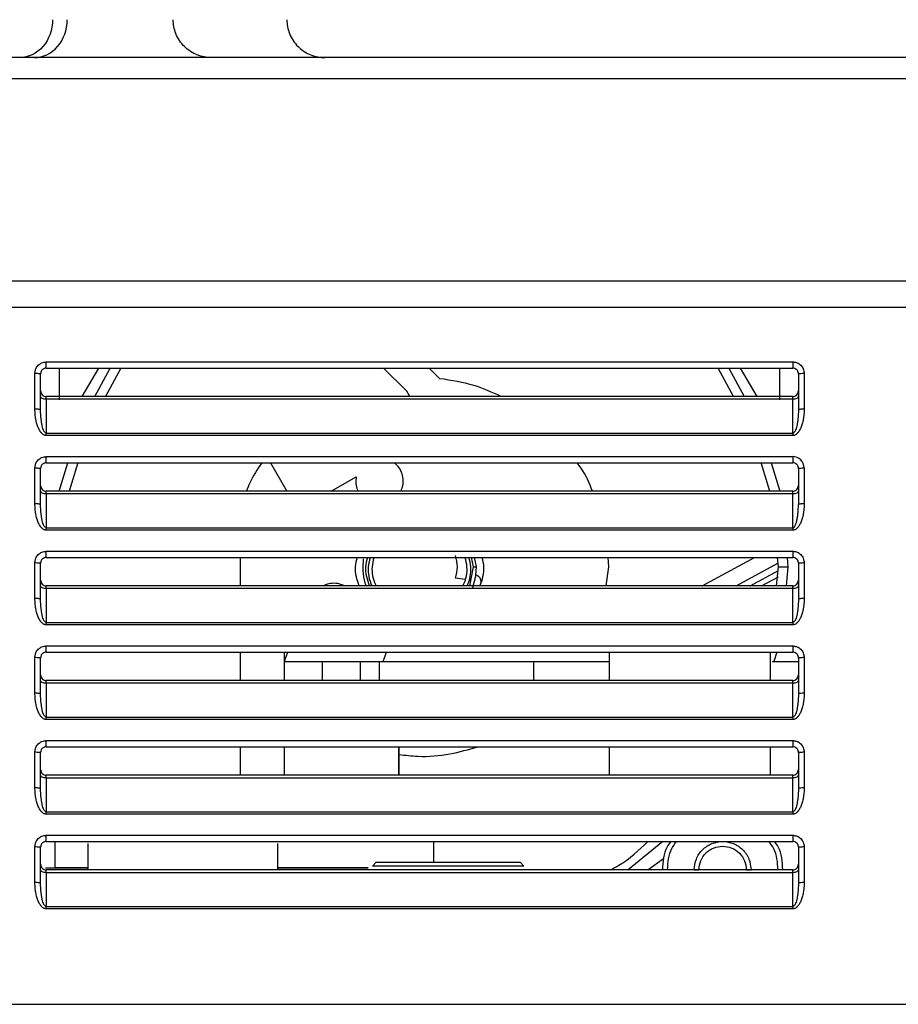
# Model space of a CAD drawing. Header units: millimetres. Extents: x 119 to 1138, y 29 to 774.
# Tile 42 of 53: x 753 to 799, y 321 to 373. Entities that reach past the tile are written whole.
import ezdxf

# ---------------------------------------------------------------- set-up
doc = ezdxf.new("R2010")
doc.units = ezdxf.units.MM
doc.styles.add('SLDTEXTSTYLE0', font='TXT', dxfattribs={"width": 0.7})
doc.dimstyles.new('SLDDIMSTYLE1', dxfattribs={"dimtxt": 9.245947, "dimasz": 3.302, "dimexe": 0, "dimexo": 0.0625, "dimgap": 2.311487, "dimtad": 1, "dimrnd": 1e-09, "dimzin": 12, "dimdsep": 46, "dimtxsty": 'SLDTEXTSTYLE0', "dimsah": 1, "dimcen": 0.09, "dimadec": 0, "dimazin": 3, "dimtfac": 1, "dimtofl": 0, "dimtmove": 0, "dimatfit": 3, "dimfxl": 1, "dimfrac": 2, "dimtolj": 1, "dimtzin": 12, "dimarcsym": 0})

# ---------------------------------------------------------------- blocks, each defined once
blk = doc.blocks.new('_D_2')
at = {"color": 7, "linetype": 'Continuous', "lineweight": 0}
for p, q in [((659.135, 322.402), (659.135, 540.538)), ((845.785, 336.077), (845.785, 540.538)), ((659.135, 539.538), (845.785, 539.538))]:
    blk.add_line(p, q, dxfattribs=at)
at = {"color": 7, "linetype": 'Continuous', "lineweight": 18}
for points in [[(659.135, 539.538), (662.437, 539.03), (662.437, 540.046)], [(845.785, 539.538), (842.483, 540.046), (842.483, 539.03)]]:
    blk.add_solid(points, dxfattribs=at)
at = {"color": 7, "linetype": 'Continuous', "lineweight": 18, "insert": (732.501, 551.816), "char_height": 9.525, "attachment_point": 1, "style": 'SLDTEXTSTYLE0'}
blk.add_mtext('186.65', dxfattribs=at)

msp = doc.modelspace()

# ---------------------------------------------------------------- linework, layer by layer
at = {"color": 7, "linetype": 'Continuous', "lineweight": 25}
for p, q in [((828.135, 371.402), (746.135, 371.402)), ((828.135, 370.281), (746.135, 370.281)), ((746.135, 359.617), (828.135, 359.617)), ((828.135, 358.209), (746.135, 358.209)), ((754.435, 355.328), (793.835, 355.328)), ((753.835, 352.83), (753.835, 354.728)), ((754.135, 353.802), (754.135, 354.714)), ((754.135, 352.803), (754.135, 354.702)), ((754.435, 355.002), (793.835, 355.002)), ((755.135, 353.334), (755.135, 355.002)), ((757.19, 355.002), (756.311, 353.502)), ((756.998, 353.502), (757.8, 355.002)), ((758.364, 355.002), (757.562, 353.502)), ((773.462, 353.786), (772.233, 355.002)), ((774.65, 355.002), (775.214, 354.444)), ((790.709, 353.502), (789.907, 355.002)), ((790.471, 355.002), (791.273, 353.502)), ((791.959, 353.502), (791.081, 355.002)), ((793.135, 355.002), (793.135, 353.334)), ((794.135, 354.714), (794.135, 353.802)), ((794.135, 354.702), (794.135, 352.803)), ((794.435, 354.728), (794.435, 352.83)), ((773.626, 353.502), (773.462, 353.786)), ((793.835, 353.502), (754.435, 353.502)), ((754.435, 353.354), (754.435, 351.568)), ((793.835, 353.354), (754.435, 353.354)), ((793.835, 351.568), (793.835, 353.354)), ((754.435, 351.568), (793.835, 351.568)), ((793.835, 351.442), (754.435, 351.442)), ((754.435, 350.328), (793.835, 350.328)), ((754.435, 350.002), (793.835, 350.002)), ((755.122, 348.502), (755.577, 350.002)), ((756.097, 350.002), (755.641, 348.502)), ((766.271, 350.002), (767.137, 348.502)), ((792.629, 348.502), (792.174, 350.002)), ((792.694, 350.002), (793.149, 348.502)), ((753.835, 347.83), (753.835, 349.728)), ((754.135, 348.802), (754.135, 349.714)), ((754.135, 347.803), (754.135, 349.702)), ((794.135, 349.714), (794.135, 348.802)), ((794.135, 349.702), (794.135, 347.803)), ((794.435, 349.728), (794.435, 347.83)), ((769.468, 348.502), (770.795, 349.268)), ((793.835, 348.502), (754.435, 348.502)), ((754.435, 348.354), (754.435, 346.568)), ((793.835, 348.354), (754.435, 348.354)), ((793.835, 346.568), (793.835, 348.354)), ((754.435, 346.568), (793.835, 346.568)), ((793.835, 346.442), (754.435, 346.442)), ((754.435, 345.328), (793.835, 345.328)), ((754.435, 345.002), (793.835, 345.002)), ((764.67, 345.002), (764.67, 343.502)), ((776.985, 344.502), (776.886, 345.002)), ((777.135, 344.502), (777.036, 345.002)), ((784.135, 344.502), (784.09, 345.002)), ((789.053, 343.502), (791.813, 345.002)), ((793.085, 344.502), (793.036, 345.002)), ((793.536, 345.002), (793.585, 344.502)), ((753.835, 342.83), (753.835, 344.728)), ((754.135, 342.803), (754.135, 344.702)), ((776.786, 343.502), (776.985, 344.502)), ((776.985, 344.502), (777.135, 344.502)), ((777.104, 344.068), (777.135, 344.502)), ((783.985, 343.502), (784.135, 344.502)), ((792.987, 343.502), (793.085, 344.502)), ((793.085, 344.502), (793.585, 344.502)), ((793.585, 344.502), (793.487, 343.502)), ((794.135, 344.702), (794.135, 342.803)), ((794.135, 344.502), (794.135, 343.802)), ((794.435, 344.728), (794.435, 342.83)), ((776.55, 343.835), (776.043, 343.902)), ((777.104, 344.068), (776.923, 343.393)), ((793.835, 343.502), (754.435, 343.502)), ((754.435, 343.354), (754.435, 341.568)), ((793.835, 343.354), (754.435, 343.354)), ((793.835, 341.568), (793.835, 343.354)), ((754.435, 341.568), (793.835, 341.568)), ((793.835, 341.442), (754.435, 341.442)), ((754.435, 340.328), (793.835, 340.328)), ((753.835, 337.83), (753.835, 339.728)), ((754.135, 337.803), (754.135, 339.702)), ((754.435, 340.002), (793.835, 340.002)), ((764.67, 340.002), (764.67, 338.502)), ((767.175, 340.002), (766.989, 339.491)), ((766.989, 340.002), (766.989, 338.502)), ((772.208, 339.502), (772.39, 340.002)), ((784.144, 340.002), (784.144, 338.502)), ((792.643, 340.002), (792.643, 338.502)), ((792.998, 340.002), (792.846, 339.502)), ((794.135, 339.714), (794.135, 339.502)), ((794.135, 339.702), (794.135, 337.803)), ((794.435, 339.728), (794.435, 337.83)), ((769.015, 338.502), (769.015, 339.502)), ((771.015, 339.502), (784.144, 339.502)), ((772.015, 339.502), (780.169, 339.502)), ((792.749, 339.502), (794.135, 339.502)), ((793.835, 338.502), (754.435, 338.502)), ((754.435, 338.354), (754.435, 336.568)), ((793.835, 338.354), (754.435, 338.354)), ((793.835, 336.568), (793.835, 338.354)), ((754.435, 336.568), (793.835, 336.568)), ((793.835, 336.442), (754.435, 336.442)), ((754.435, 335.328), (793.835, 335.328)), ((754.435, 335.002), (793.835, 335.002)), ((764.67, 335.002), (764.67, 333.502)), ((766.989, 335.002), (766.989, 333.502)), ((773.051, 333.502), (773.051, 335.002)), ((773.051, 335.002), (773.051, 333.502)), ((784.144, 335.002), (784.144, 333.502)), ((792.643, 335.002), (792.643, 333.502)), ((753.835, 332.83), (753.835, 334.728)), ((754.135, 332.803), (754.135, 334.702)), ((794.135, 334.702), (794.135, 332.803)), ((794.435, 334.728), (794.435, 332.83)), ((793.835, 333.502), (754.435, 333.502)), ((754.435, 333.354), (754.435, 331.568)), ((793.835, 333.354), (754.435, 333.354)), ((793.835, 331.568), (793.835, 333.354)), ((754.435, 331.568), (793.835, 331.568)), ((793.835, 331.442), (754.435, 331.442)), ((754.435, 330.328), (793.835, 330.328)), ((753.835, 327.83), (753.835, 329.728)), ((754.135, 327.803), (754.135, 329.702)), ((754.435, 330.002), (793.835, 330.002)), ((754.885, 330.002), (754.885, 328.602)), ((756.645, 328.502), (756.645, 329.902)), ((766.645, 329.902), (766.645, 328.502)), ((774.885, 328.902), (774.885, 330.002)), ((786.979, 330.002), (785.151, 328.502)), ((794.135, 329.702), (794.135, 327.803)), ((794.435, 329.728), (794.435, 327.83)), ((771.645, 328.702), (771.845, 328.902)), ((779.445, 328.902), (779.645, 328.702)), ((786.194, 328.502), (787.018, 329.104)), ((754.385, 328.602), (756.645, 328.602)), ((793.835, 328.502), (754.435, 328.502)), ((754.435, 328.354), (754.435, 326.568)), ((793.835, 328.354), (754.435, 328.354)), ((756.645, 328.602), (754.885, 328.602)), ((766.645, 328.602), (771.416, 328.602)), ((771.416, 328.602), (766.645, 328.602)), ((787.21, 328.502), (786.96, 328.502)), ((788.635, 328.502), (788.885, 328.502)), ((791.385, 328.502), (791.635, 328.502)), ((793.835, 326.568), (793.835, 328.354)), ((754.435, 326.568), (793.835, 326.568)), ((793.835, 326.442), (754.435, 326.442)), ((746.135, 321.402), (826.135, 321.402))]:
    msp.add_line(p, q, dxfattribs=at)
at = {"color": 8, "linetype": 'Continuous', "lineweight": 25}
for p, q in [((790.841, 343.502), (793.084, 344.721)), ((791.581, 343.502), (793.085, 344.319)), ((792.195, 343.502), (793.078, 343.982)), ((771.015, 338.502), (771.015, 339.502)), ((772.015, 338.502), (772.015, 339.502)), ((780.169, 338.502), (780.169, 339.502))]:
    msp.add_line(p, q, dxfattribs=at)
at = {"color": 7, "linetype": 'Continuous', "lineweight": 25}
for points, knots in [([(754.762, 373.402), (754.762, 372.872), (754.58, 372.363), (753.93, 371.613), (753.49, 371.402), (753.03, 371.402)], [0, 0, 0, 0, 0.5, 0.5, 1, 1, 1, 1]), ([(753.805, 371.402), (754.265, 371.402), (754.705, 371.613), (755.355, 372.363), (755.537, 372.872), (755.537, 373.402)], [0, 0, 0, 0, 0.5, 0.5, 1, 1, 1, 1]), ([(763.135, 371.402), (762.9, 371.402), (762.645, 371.445), (762.153, 371.64), (761.916, 371.793), (761.526, 372.183), (761.373, 372.42), (761.178, 372.912), (761.135, 373.166), (761.135, 373.402)], [0, 0, 0, 0, 0.25, 0.25, 0.5, 0.5, 0.75, 0.75, 1, 1, 1, 1]), ([(767.135, 373.402), (767.135, 373.166), (767.178, 372.912), (767.373, 372.42), (767.526, 372.183), (767.916, 371.793), (768.153, 371.64), (768.645, 371.445), (768.9, 371.402), (769.135, 371.402)], [0, 0, 0, 0, 0.25, 0.25, 0.5, 0.5, 0.75, 0.75, 1, 1, 1, 1]), ([(753.835, 354.728), (753.836, 354.754), (753.838, 354.807), (753.854, 354.884), (753.884, 354.971), (753.933, 355.064), (754.008, 355.155), (754.1, 355.23), (754.204, 355.286), (754.318, 355.322), (754.396, 355.326), (754.435, 355.328)], [0, 0, 0, 0, 0.0837895, 0.1668411, 0.2505989, 0.3757038, 0.500722, 0.6256482, 0.7504876, 0.8752618, 1, 1, 1, 1]), ([(754.435, 355.002), (754.435, 355.002), (754.435, 355.009), (754.435, 355.041), (754.435, 355.067), (754.435, 355.132), (754.435, 355.171), (754.435, 355.251), (754.435, 355.291), (754.435, 355.328)], [0, 0, 0, 0, 0.25, 0.25, 0.5, 0.5, 0.75, 0.75, 1, 1, 1, 1]), ([(793.835, 355.328), (793.862, 355.327), (793.914, 355.325), (793.991, 355.309), (794.078, 355.28), (794.171, 355.23), (794.262, 355.155), (794.338, 355.064), (794.393, 354.959), (794.429, 354.846), (794.433, 354.767), (794.435, 354.728)], [0, 0, 0, 0, 0.083473, 0.166233, 0.249738, 0.374577, 0.499502, 0.62452, 0.749625, 0.874795, 1, 1, 1, 1]), ([(793.835, 355.328), (793.835, 355.291), (793.835, 355.251), (793.835, 355.171), (793.835, 355.132), (793.835, 355.067), (793.835, 355.041), (793.835, 355.009), (793.835, 355.002), (793.835, 355.002)], [0, 0, 0, 0, 0.25, 0.25, 0.5, 0.5, 0.75, 0.75, 1, 1, 1, 1]), ([(753.835, 354.728), (753.906, 354.728), (753.989, 354.726), (754.106, 354.715), (754.135, 354.708), (754.135, 354.702)], [0, 0, 0, 0, 0.5, 0.5, 1, 1, 1, 1]), ([(754.435, 355.002), (754.42, 355.001), (754.39, 355), (754.345, 354.989), (754.301, 354.972), (754.26, 354.947), (754.221, 354.914), (754.185, 354.871), (754.158, 354.821), (754.139, 354.764), (754.137, 354.725), (754.135, 354.702)], [0, 0, 0, 0, 0.0949434, 0.1921275, 0.2916165, 0.3934704, 0.4977449, 0.6167661, 0.7483892, 0.853445, 1, 1, 1, 1]), ([(794.135, 354.702), (794.135, 354.718), (794.133, 354.747), (794.124, 354.785), (794.11, 354.827), (794.086, 354.871), (794.035, 354.932), (793.952, 354.989), (793.874, 354.998), (793.835, 355.002)], [0, 0, 0, 0, 0.102695, 0.18686, 0.252477, 0.384431, 0.503752, 0.759082, 1, 1, 1, 1]), ([(794.135, 354.702), (794.135, 354.708), (794.165, 354.715), (794.282, 354.726), (794.365, 354.728), (794.435, 354.728)], [0, 0, 0, 0, 0.5, 0.5, 1, 1, 1, 1]), ([(778.446, 353.502), (777.971, 353.716), (776.94, 354.182), (775.819, 354.352), (775.214, 354.444)], [0, 0, 0, 0, 0.459792, 1, 1, 1, 1]), ([(754.135, 353.802), (754.135, 353.722), (754.167, 353.646), (754.28, 353.534), (754.356, 353.502), (754.435, 353.502)], [0, 0, 0, 0, 0.5, 0.5, 1, 1, 1, 1]), ([(793.835, 353.502), (793.915, 353.502), (793.991, 353.534), (794.104, 353.646), (794.135, 353.722), (794.135, 353.802)], [0, 0, 0, 0, 0.5, 0.5, 1, 1, 1, 1]), ([(754.435, 353.354), (754.356, 353.354), (754.28, 353.37), (754.167, 353.428), (754.135, 353.466), (754.135, 353.507)], [0, 0, 0, 0, 0.5, 0.5, 1, 1, 1, 1]), ([(794.135, 353.507), (794.135, 353.466), (794.104, 353.428), (793.991, 353.37), (793.915, 353.354), (793.835, 353.354)], [0, 0, 0, 0, 0.5, 0.5, 1, 1, 1, 1]), ([(793.835, 353.354), (793.835, 353.397), (793.835, 353.436), (793.835, 353.489), (793.835, 353.502), (793.835, 353.502)], [0, 0, 0, 0, 0.5, 0.5, 1, 1, 1, 1]), ([(754.435, 351.442), (754.422, 351.443), (754.396, 351.444), (754.356, 351.453), (754.31, 351.471), (754.258, 351.501), (754.181, 351.567), (754.092, 351.681), (754.003, 351.855), (753.93, 352.065), (753.877, 352.303), (753.842, 352.561), (753.838, 352.739), (753.835, 352.83)], [0, 0, 0, 0, 0.024212, 0.048819, 0.074345, 0.114962, 0.159276, 0.26091, 0.381188, 0.518762, 0.670763, 0.832754, 1, 1, 1, 1]), ([(754.135, 352.803), (754.135, 352.81), (754.106, 352.817), (753.989, 352.827), (753.906, 352.83), (753.835, 352.83)], [0, 0, 0, 0, 0.5, 0.5, 1, 1, 1, 1]), ([(754.435, 351.568), (754.391, 351.568), (754.348, 351.61), (754.274, 351.75), (754.242, 351.847), (754.206, 352.003), (754.196, 352.056), (754.176, 352.176), (754.168, 352.242), (754.145, 352.458), (754.135, 352.626), (754.135, 352.803)], [0, 0, 0, 0, 0.25, 0.25, 0.5, 0.5, 0.625, 0.625, 0.75, 0.75, 1, 1, 1, 1]), ([(794.435, 352.83), (794.434, 352.769), (794.433, 352.649), (794.417, 352.472), (794.388, 352.274), (794.341, 352.065), (794.268, 351.855), (794.179, 351.681), (794.09, 351.567), (794.012, 351.501), (793.955, 351.468), (793.896, 351.446), (793.855, 351.443), (793.835, 351.442)], [0, 0, 0, 0, 0.112165, 0.221806, 0.329303, 0.481308, 0.618885, 0.739165, 0.840802, 0.885117, 0.925734, 0.963609, 1, 1, 1, 1]), ([(794.135, 352.803), (794.135, 352.626), (794.126, 352.458), (794.103, 352.242), (794.094, 352.176), (794.075, 352.056), (794.065, 352.003), (794.028, 351.847), (793.997, 351.75), (793.923, 351.61), (793.88, 351.568), (793.835, 351.568)], [0, 0, 0, 0, 0.25, 0.25, 0.375, 0.375, 0.5, 0.5, 0.75, 0.75, 1, 1, 1, 1]), ([(794.435, 352.83), (794.365, 352.83), (794.282, 352.827), (794.165, 352.817), (794.135, 352.81), (794.135, 352.803)], [0, 0, 0, 0, 0.5, 0.5, 1, 1, 1, 1]), ([(753.835, 349.728), (753.836, 349.754), (753.838, 349.807), (753.854, 349.884), (753.884, 349.971), (753.933, 350.064), (754.008, 350.155), (754.1, 350.23), (754.204, 350.286), (754.318, 350.322), (754.396, 350.326), (754.435, 350.328)], [0, 0, 0, 0, 0.083789, 0.166841, 0.250599, 0.375704, 0.500722, 0.625648, 0.750488, 0.875262, 1, 1, 1, 1]), ([(754.435, 350.002), (754.42, 350.001), (754.39, 350), (754.345, 349.989), (754.301, 349.972), (754.26, 349.947), (754.221, 349.914), (754.185, 349.871), (754.158, 349.821), (754.139, 349.764), (754.137, 349.725), (754.135, 349.702)], [0, 0, 0, 0, 0.094943, 0.192128, 0.291617, 0.39347, 0.497745, 0.616766, 0.748389, 0.853445, 1, 1, 1, 1]), ([(754.435, 350.002), (754.435, 350.002), (754.435, 350.009), (754.435, 350.041), (754.435, 350.067), (754.435, 350.132), (754.435, 350.171), (754.435, 350.251), (754.435, 350.291), (754.435, 350.328)], [0, 0, 0, 0, 0.25, 0.25, 0.5, 0.5, 0.75, 0.75, 1, 1, 1, 1]), ([(765.817, 350.002), (765.581, 349.661), (765.254, 349.188), (765.057, 348.651), (765.002, 348.502)], [0, 0, 0, 0, 0.721671, 1, 1, 1, 1]), ([(773.148, 348.502), (773.187, 348.599), (773.272, 348.805), (773.283, 349.154), (773.198, 349.502), (773.035, 349.8), (772.872, 349.94), (772.8, 350.002)], [0, 0, 0, 0, 0.187255, 0.401043, 0.614831, 0.828619, 1, 1, 1, 1]), ([(783.266, 348.502), (783.094, 348.924), (782.878, 349.457), (782.529, 349.908), (782.456, 350.002)], [0, 0, 0, 0, 0.7915915, 1, 1, 1, 1]), ([(794.435, 349.728), (794.435, 349.885), (794.371, 350.041), (794.149, 350.263), (793.993, 350.328), (793.835, 350.328)], [0, 0, 0, 0, 0.5, 0.5, 1, 1, 1, 1]), ([(793.835, 350.328), (793.835, 350.291), (793.835, 350.251), (793.835, 350.171), (793.835, 350.132), (793.835, 350.067), (793.835, 350.041), (793.835, 350.009), (793.835, 350.002), (793.835, 350.002)], [0, 0, 0, 0, 0.25, 0.25, 0.5, 0.5, 0.75, 0.75, 1, 1, 1, 1]), ([(794.135, 349.702), (794.135, 349.718), (794.133, 349.747), (794.124, 349.785), (794.11, 349.827), (794.086, 349.871), (794.035, 349.932), (793.952, 349.989), (793.874, 349.998), (793.835, 350.002)], [0, 0, 0, 0, 0.102695, 0.18686, 0.252477, 0.384431, 0.503752, 0.759082, 1, 1, 1, 1]), ([(753.835, 349.728), (753.906, 349.728), (753.989, 349.726), (754.106, 349.715), (754.135, 349.708), (754.135, 349.702)], [0, 0, 0, 0, 0.5, 0.5, 1, 1, 1, 1]), ([(794.135, 349.702), (794.135, 349.708), (794.165, 349.715), (794.282, 349.726), (794.365, 349.728), (794.435, 349.728)], [0, 0, 0, 0, 0.5, 0.5, 1, 1, 1, 1]), ([(770.795, 349.268), (770.783, 349.15), (770.761, 348.915), (770.813, 348.647), (770.887, 348.524), (770.9, 348.502)], [0, 0, 0, 0, 0.451866, 0.903731, 1, 1, 1, 1]), ([(754.135, 348.802), (754.135, 348.722), (754.167, 348.646), (754.28, 348.534), (754.356, 348.502), (754.435, 348.502)], [0, 0, 0, 0, 0.5, 0.5, 1, 1, 1, 1]), ([(754.435, 348.354), (754.356, 348.354), (754.28, 348.37), (754.167, 348.428), (754.135, 348.466), (754.135, 348.507)], [0, 0, 0, 0, 0.5, 0.5, 1, 1, 1, 1]), ([(793.835, 348.502), (793.915, 348.502), (793.991, 348.534), (794.104, 348.646), (794.135, 348.722), (794.135, 348.802)], [0, 0, 0, 0, 0.5, 0.5, 1, 1, 1, 1]), ([(794.135, 348.507), (794.135, 348.466), (794.104, 348.428), (793.991, 348.37), (793.915, 348.354), (793.835, 348.354)], [0, 0, 0, 0, 0.5, 0.5, 1, 1, 1, 1]), ([(793.835, 348.354), (793.835, 348.397), (793.835, 348.436), (793.835, 348.489), (793.835, 348.502), (793.835, 348.502)], [0, 0, 0, 0, 0.5, 0.5, 1, 1, 1, 1]), ([(754.435, 346.442), (754.422, 346.443), (754.396, 346.444), (754.356, 346.453), (754.31, 346.471), (754.258, 346.501), (754.181, 346.567), (754.092, 346.681), (754.003, 346.855), (753.93, 347.065), (753.877, 347.303), (753.842, 347.561), (753.838, 347.739), (753.835, 347.83)], [0, 0, 0, 0, 0.024212, 0.048819, 0.074345, 0.114962, 0.159276, 0.26091, 0.381188, 0.518762, 0.670763, 0.832754, 1, 1, 1, 1]), ([(754.135, 347.803), (754.135, 347.81), (754.106, 347.817), (753.989, 347.827), (753.906, 347.83), (753.835, 347.83)], [0, 0, 0, 0, 0.5, 0.5, 1, 1, 1, 1]), ([(754.435, 346.568), (754.391, 346.568), (754.348, 346.61), (754.274, 346.75), (754.242, 346.847), (754.206, 347.003), (754.196, 347.056), (754.176, 347.176), (754.168, 347.242), (754.145, 347.458), (754.135, 347.626), (754.135, 347.803)], [0, 0, 0, 0, 0.25, 0.25, 0.5, 0.5, 0.625, 0.625, 0.75, 0.75, 1, 1, 1, 1]), ([(794.435, 347.83), (794.434, 347.769), (794.433, 347.649), (794.417, 347.472), (794.388, 347.274), (794.341, 347.065), (794.268, 346.855), (794.179, 346.681), (794.09, 346.567), (794.012, 346.501), (793.955, 346.468), (793.896, 346.446), (793.855, 346.443), (793.835, 346.442)], [0, 0, 0, 0, 0.1121654, 0.2218062, 0.3293032, 0.4813075, 0.6188849, 0.739165, 0.8408018, 0.8851166, 0.9257342, 0.9636095, 1, 1, 1, 1]), ([(793.835, 346.568), (793.843, 346.569), (793.86, 346.571), (793.884, 346.583), (793.907, 346.603), (793.93, 346.629), (793.966, 346.685), (794.009, 346.786), (794.051, 346.935), (794.088, 347.122), (794.113, 347.32), (794.132, 347.552), (794.134, 347.71), (794.135, 347.803)], [0, 0, 0, 0, 0.017184, 0.036167, 0.058245, 0.084256, 0.114715, 0.207138, 0.330935, 0.468505, 0.639745, 0.787209, 1, 1, 1, 1]), ([(794.435, 347.83), (794.365, 347.83), (794.282, 347.827), (794.165, 347.817), (794.135, 347.81), (794.135, 347.803)], [0, 0, 0, 0, 0.5, 0.5, 1, 1, 1, 1]), ([(753.835, 344.728), (753.836, 344.754), (753.838, 344.807), (753.854, 344.884), (753.884, 344.971), (753.933, 345.064), (754.008, 345.155), (754.1, 345.23), (754.204, 345.286), (754.318, 345.322), (754.396, 345.326), (754.435, 345.328)], [0, 0, 0, 0, 0.08379, 0.166841, 0.250599, 0.375704, 0.500722, 0.625648, 0.750488, 0.875262, 1, 1, 1, 1]), ([(754.435, 345.002), (754.435, 345.002), (754.435, 345.009), (754.435, 345.041), (754.435, 345.067), (754.435, 345.132), (754.435, 345.171), (754.435, 345.251), (754.435, 345.291), (754.435, 345.328)], [0, 0, 0, 0, 0.25, 0.25, 0.5, 0.5, 0.75, 0.75, 1, 1, 1, 1]), ([(793.835, 345.328), (793.862, 345.327), (793.914, 345.325), (793.991, 345.309), (794.078, 345.28), (794.171, 345.23), (794.262, 345.155), (794.338, 345.064), (794.393, 344.959), (794.429, 344.846), (794.433, 344.767), (794.435, 344.728)], [0, 0, 0, 0, 0.083473, 0.166233, 0.249738, 0.374577, 0.499502, 0.62452, 0.749625, 0.874795, 1, 1, 1, 1]), ([(793.835, 345.328), (793.835, 345.291), (793.835, 345.251), (793.835, 345.171), (793.835, 345.132), (793.835, 345.067), (793.835, 345.041), (793.835, 345.009), (793.835, 345.002), (793.835, 345.002)], [0, 0, 0, 0, 0.25, 0.25, 0.5, 0.5, 0.75, 0.75, 1, 1, 1, 1]), ([(754.435, 345.002), (754.42, 345.001), (754.39, 345), (754.345, 344.989), (754.301, 344.972), (754.26, 344.947), (754.221, 344.914), (754.185, 344.871), (754.158, 344.821), (754.139, 344.764), (754.137, 344.725), (754.135, 344.702)], [0, 0, 0, 0, 0.094943, 0.192128, 0.291617, 0.39347, 0.497745, 0.616766, 0.748389, 0.853445, 1, 1, 1, 1]), ([(770.835, 345.002), (770.791, 344.835), (770.658, 344.335), (770.824, 343.835), (770.934, 343.502)], [0, 0, 0, 0, 0.333332, 1, 1, 1, 1]), ([(771.167, 344.936), (771.151, 344.722), (771.119, 344.295), (771.19, 343.804), (771.298, 343.555), (771.321, 343.502)], [0, 0, 0, 0, 0.440727, 0.881455, 1, 1, 1, 1]), ([(771.385, 345.002), (771.341, 344.835), (771.208, 344.335), (771.374, 343.835), (771.484, 343.502)], [0, 0, 0, 0, 0.333332, 1, 1, 1, 1]), ([(771.726, 345.002), (771.685, 344.837), (771.57, 344.367), (771.673, 343.83), (771.833, 343.528), (771.847, 343.502)], [0, 0, 0, 0, 0.331502, 0.942845, 1, 1, 1, 1]), ([(776.424, 343.502), (776.438, 343.528), (776.598, 343.83), (776.701, 344.367), (776.586, 344.837), (776.545, 345.002)], [0, 0, 0, 0, 0.057155, 0.668498, 1, 1, 1, 1]), ([(777.337, 343.502), (777.447, 343.835), (777.613, 344.335), (777.48, 344.835), (777.436, 345.002)], [0, 0, 0, 0, 0.666668, 1, 1, 1, 1]), ([(794.135, 344.702), (794.135, 344.718), (794.133, 344.747), (794.124, 344.785), (794.11, 344.827), (794.086, 344.871), (794.035, 344.932), (793.952, 344.989), (793.874, 344.998), (793.835, 345.002)], [0, 0, 0, 0, 0.102695, 0.18686, 0.252477, 0.384431, 0.503752, 0.759082, 1, 1, 1, 1]), ([(753.835, 344.728), (753.906, 344.728), (753.989, 344.726), (754.106, 344.715), (754.135, 344.708), (754.135, 344.702)], [0, 0, 0, 0, 0.5, 0.5, 1, 1, 1, 1]), ([(794.135, 344.702), (794.135, 344.708), (794.165, 344.715), (794.282, 344.726), (794.365, 344.728), (794.435, 344.728)], [0, 0, 0, 0, 0.5, 0.5, 1, 1, 1, 1]), ([(754.135, 343.802), (754.135, 343.722), (754.167, 343.646), (754.28, 343.534), (754.356, 343.502), (754.435, 343.502)], [0, 0, 0, 0, 0.5, 0.5, 1, 1, 1, 1]), ([(777.301, 343.502), (777.304, 343.504), (777.322, 343.523), (777.347, 343.568), (777.374, 343.634), (777.385, 343.705), (777.382, 343.777), (777.364, 343.846), (777.333, 343.911), (777.29, 343.968), (777.235, 344.014), (777.173, 344.05), (777.127, 344.062), (777.104, 344.068)], [0, 0, 0, 0, 0.0124673, 0.1112206, 0.2099739, 0.3087271, 0.4074804, 0.5062337, 0.6049869, 0.7037402, 0.8024935, 0.9012467, 1, 1, 1, 1]), ([(793.835, 343.502), (793.915, 343.502), (793.991, 343.534), (794.104, 343.646), (794.135, 343.722), (794.135, 343.802)], [0, 0, 0, 0, 0.5, 0.5, 1, 1, 1, 1]), ([(754.435, 343.354), (754.356, 343.354), (754.28, 343.37), (754.167, 343.428), (754.135, 343.466), (754.135, 343.507)], [0, 0, 0, 0, 0.5, 0.5, 1, 1, 1, 1]), ([(769.604, 343.639), (769.492, 343.632), (769.3, 343.621), (769.127, 343.537), (769.055, 343.502)], [0, 0, 0, 0, 0.579752, 1, 1, 1, 1]), ([(770.138, 343.502), (770.105, 343.523), (769.947, 343.624), (769.755, 343.632), (769.604, 343.639)], [0, 0, 0, 0, 0.212815, 1, 1, 1, 1]), ([(794.135, 343.507), (794.135, 343.466), (794.104, 343.428), (793.991, 343.37), (793.915, 343.354), (793.835, 343.354)], [0, 0, 0, 0, 0.5, 0.5, 1, 1, 1, 1]), ([(793.835, 343.354), (793.835, 343.397), (793.835, 343.436), (793.835, 343.489), (793.835, 343.502), (793.835, 343.502)], [0, 0, 0, 0, 0.5, 0.5, 1, 1, 1, 1]), ([(754.435, 341.442), (754.422, 341.443), (754.396, 341.444), (754.356, 341.453), (754.31, 341.471), (754.258, 341.501), (754.181, 341.567), (754.092, 341.681), (754.003, 341.855), (753.93, 342.065), (753.877, 342.303), (753.842, 342.561), (753.838, 342.739), (753.835, 342.83)], [0, 0, 0, 0, 0.024212, 0.048819, 0.074345, 0.114962, 0.159276, 0.26091, 0.381188, 0.518762, 0.670763, 0.832754, 1, 1, 1, 1]), ([(754.135, 342.803), (754.135, 342.81), (754.106, 342.817), (753.989, 342.827), (753.906, 342.83), (753.835, 342.83)], [0, 0, 0, 0, 0.5, 0.5, 1, 1, 1, 1]), ([(754.435, 341.568), (754.391, 341.568), (754.348, 341.61), (754.274, 341.75), (754.242, 341.847), (754.206, 342.003), (754.196, 342.056), (754.176, 342.176), (754.168, 342.242), (754.145, 342.458), (754.135, 342.626), (754.135, 342.803)], [0, 0, 0, 0, 0.25, 0.25, 0.5, 0.5, 0.625, 0.625, 0.75, 0.75, 1, 1, 1, 1]), ([(794.435, 342.83), (794.434, 342.769), (794.433, 342.649), (794.417, 342.472), (794.388, 342.274), (794.341, 342.065), (794.268, 341.855), (794.179, 341.681), (794.09, 341.567), (794.012, 341.501), (793.955, 341.468), (793.896, 341.446), (793.855, 341.443), (793.835, 341.442)], [0, 0, 0, 0, 0.112165, 0.221806, 0.329303, 0.481308, 0.618885, 0.739165, 0.840802, 0.885117, 0.925734, 0.963609, 1, 1, 1, 1]), ([(794.135, 342.803), (794.135, 342.626), (794.126, 342.458), (794.103, 342.242), (794.094, 342.176), (794.075, 342.056), (794.065, 342.003), (794.028, 341.847), (793.997, 341.75), (793.923, 341.61), (793.88, 341.568), (793.835, 341.568)], [0, 0, 0, 0, 0.25, 0.25, 0.375, 0.375, 0.5, 0.5, 0.75, 0.75, 1, 1, 1, 1]), ([(794.435, 342.83), (794.365, 342.83), (794.282, 342.827), (794.165, 342.817), (794.135, 342.81), (794.135, 342.803)], [0, 0, 0, 0, 0.5, 0.5, 1, 1, 1, 1]), ([(753.835, 339.728), (753.836, 339.754), (753.838, 339.807), (753.854, 339.884), (753.884, 339.971), (753.933, 340.064), (754.008, 340.155), (754.1, 340.23), (754.204, 340.286), (754.318, 340.322), (754.396, 340.326), (754.435, 340.328)], [0, 0, 0, 0, 0.08379, 0.166841, 0.250599, 0.375704, 0.500722, 0.625648, 0.750488, 0.875262, 1, 1, 1, 1]), ([(754.435, 340.002), (754.435, 340.002), (754.435, 340.009), (754.435, 340.041), (754.435, 340.067), (754.435, 340.132), (754.435, 340.171), (754.435, 340.251), (754.435, 340.291), (754.435, 340.328)], [0, 0, 0, 0, 0.25, 0.25, 0.5, 0.5, 0.75, 0.75, 1, 1, 1, 1]), ([(793.835, 340.328), (793.862, 340.327), (793.914, 340.325), (793.991, 340.309), (794.078, 340.28), (794.171, 340.23), (794.262, 340.155), (794.338, 340.064), (794.393, 339.959), (794.429, 339.846), (794.433, 339.767), (794.435, 339.728)], [0, 0, 0, 0, 0.083473, 0.166233, 0.249738, 0.374577, 0.499502, 0.62452, 0.749625, 0.874795, 1, 1, 1, 1]), ([(793.835, 340.328), (793.835, 340.291), (793.835, 340.251), (793.835, 340.171), (793.835, 340.132), (793.835, 340.067), (793.835, 340.041), (793.835, 340.009), (793.835, 340.002), (793.835, 340.002)], [0, 0, 0, 0, 0.25, 0.25, 0.5, 0.5, 0.75, 0.75, 1, 1, 1, 1]), ([(753.835, 339.728), (753.906, 339.728), (753.989, 339.726), (754.106, 339.715), (754.135, 339.708), (754.135, 339.702)], [0, 0, 0, 0, 0.5, 0.5, 1, 1, 1, 1]), ([(754.435, 340.002), (754.42, 340.001), (754.39, 340), (754.345, 339.989), (754.301, 339.972), (754.26, 339.947), (754.221, 339.914), (754.185, 339.871), (754.158, 339.821), (754.139, 339.764), (754.137, 339.725), (754.135, 339.702)], [0, 0, 0, 0, 0.0949434, 0.1921275, 0.2916165, 0.3934704, 0.4977449, 0.6167661, 0.7483892, 0.853445, 1, 1, 1, 1]), ([(794.135, 339.702), (794.135, 339.718), (794.133, 339.747), (794.124, 339.785), (794.11, 339.827), (794.086, 339.871), (794.035, 339.932), (793.952, 339.989), (793.874, 339.998), (793.835, 340.002)], [0, 0, 0, 0, 0.102695, 0.18686, 0.252477, 0.384431, 0.503752, 0.759082, 1, 1, 1, 1]), ([(794.135, 339.702), (794.135, 339.708), (794.165, 339.715), (794.282, 339.726), (794.365, 339.728), (794.435, 339.728)], [0, 0, 0, 0, 0.5, 0.5, 1, 1, 1, 1]), ([(766.989, 339.502), (767.048, 339.502), (767.492, 339.502), (768.179, 339.502), (768.882, 339.502), (768.971, 339.502), (769.015, 339.502)], [0, 0, 0, 0, 0.048097, 0.365398, 0.682699, 1, 1, 1, 1]), ([(767.015, 339.502), (767.416, 339.502), (768.065, 339.502), (768.572, 339.502), (768.765, 339.502)], [0, 0, 0, 0, 0.61786, 1, 1, 1, 1]), ([(754.135, 338.802), (754.135, 338.722), (754.167, 338.646), (754.28, 338.534), (754.356, 338.502), (754.435, 338.502)], [0, 0, 0, 0, 0.5, 0.5, 1, 1, 1, 1]), ([(793.835, 338.502), (793.915, 338.502), (793.991, 338.534), (794.104, 338.646), (794.135, 338.722), (794.135, 338.802)], [0, 0, 0, 0, 0.5, 0.5, 1, 1, 1, 1]), ([(754.435, 338.354), (754.356, 338.354), (754.28, 338.37), (754.167, 338.428), (754.135, 338.466), (754.135, 338.507)], [0, 0, 0, 0, 0.5, 0.5, 1, 1, 1, 1]), ([(794.135, 338.507), (794.135, 338.466), (794.104, 338.428), (793.991, 338.37), (793.915, 338.354), (793.835, 338.354)], [0, 0, 0, 0, 0.5, 0.5, 1, 1, 1, 1]), ([(793.835, 338.354), (793.835, 338.397), (793.835, 338.436), (793.835, 338.489), (793.835, 338.502), (793.835, 338.502)], [0, 0, 0, 0, 0.5, 0.5, 1, 1, 1, 1]), ([(754.435, 336.442), (754.422, 336.443), (754.396, 336.444), (754.356, 336.453), (754.31, 336.471), (754.258, 336.501), (754.181, 336.567), (754.092, 336.681), (754.003, 336.855), (753.93, 337.065), (753.877, 337.303), (753.842, 337.561), (753.838, 337.739), (753.835, 337.83)], [0, 0, 0, 0, 0.024212, 0.048819, 0.074345, 0.114962, 0.159276, 0.26091, 0.381188, 0.518762, 0.670763, 0.832754, 1, 1, 1, 1]), ([(754.135, 337.803), (754.135, 337.81), (754.106, 337.817), (753.989, 337.827), (753.906, 337.83), (753.835, 337.83)], [0, 0, 0, 0, 0.5, 0.5, 1, 1, 1, 1]), ([(754.435, 336.568), (754.391, 336.568), (754.348, 336.61), (754.274, 336.75), (754.242, 336.847), (754.206, 337.003), (754.196, 337.056), (754.176, 337.176), (754.168, 337.242), (754.145, 337.458), (754.135, 337.626), (754.135, 337.803)], [0, 0, 0, 0, 0.25, 0.25, 0.5, 0.5, 0.625, 0.625, 0.75, 0.75, 1, 1, 1, 1]), ([(794.435, 337.83), (794.434, 337.769), (794.433, 337.649), (794.417, 337.472), (794.388, 337.274), (794.341, 337.065), (794.268, 336.855), (794.179, 336.681), (794.09, 336.567), (794.012, 336.501), (793.955, 336.468), (793.896, 336.446), (793.855, 336.443), (793.835, 336.442)], [0, 0, 0, 0, 0.1121654, 0.2218062, 0.3293032, 0.4813075, 0.6188849, 0.739165, 0.8408018, 0.8851166, 0.9257342, 0.9636095, 1, 1, 1, 1]), ([(794.135, 337.803), (794.135, 337.626), (794.126, 337.458), (794.103, 337.242), (794.094, 337.176), (794.075, 337.056), (794.065, 337.003), (794.028, 336.847), (793.997, 336.75), (793.923, 336.61), (793.88, 336.568), (793.835, 336.568)], [0, 0, 0, 0, 0.25, 0.25, 0.375, 0.375, 0.5, 0.5, 0.75, 0.75, 1, 1, 1, 1]), ([(794.435, 337.83), (794.365, 337.83), (794.282, 337.827), (794.165, 337.817), (794.135, 337.81), (794.135, 337.803)], [0, 0, 0, 0, 0.5, 0.5, 1, 1, 1, 1]), ([(753.835, 334.728), (753.836, 334.754), (753.838, 334.807), (753.854, 334.884), (753.884, 334.971), (753.933, 335.064), (754.008, 335.155), (754.1, 335.23), (754.204, 335.286), (754.318, 335.322), (754.396, 335.326), (754.435, 335.328)], [0, 0, 0, 0, 0.08379, 0.166841, 0.250599, 0.375704, 0.500722, 0.625648, 0.750488, 0.875262, 1, 1, 1, 1]), ([(754.435, 335.002), (754.42, 335.001), (754.39, 335), (754.345, 334.989), (754.301, 334.972), (754.26, 334.947), (754.221, 334.914), (754.185, 334.871), (754.158, 334.821), (754.139, 334.764), (754.137, 334.725), (754.135, 334.702)], [0, 0, 0, 0, 0.0949434, 0.1921275, 0.2916165, 0.3934704, 0.4977449, 0.6167661, 0.7483892, 0.853445, 1, 1, 1, 1]), ([(754.435, 335.002), (754.435, 335.002), (754.435, 335.009), (754.435, 335.041), (754.435, 335.067), (754.435, 335.132), (754.435, 335.171), (754.435, 335.251), (754.435, 335.291), (754.435, 335.328)], [0, 0, 0, 0, 0.25, 0.25, 0.5, 0.5, 0.75, 0.75, 1, 1, 1, 1]), ([(773.051, 334.595), (773.386, 334.556), (774.279, 334.45), (775.697, 334.572), (776.729, 334.863), (777.22, 335.002)], [0, 0, 0, 0, 0.239156, 0.63794, 1, 1, 1, 1]), ([(793.835, 335.328), (793.862, 335.327), (793.914, 335.325), (793.991, 335.309), (794.078, 335.28), (794.171, 335.23), (794.262, 335.155), (794.338, 335.064), (794.393, 334.959), (794.429, 334.846), (794.433, 334.767), (794.435, 334.728)], [0, 0, 0, 0, 0.083473, 0.166233, 0.249738, 0.374577, 0.499502, 0.62452, 0.749625, 0.874795, 1, 1, 1, 1]), ([(793.835, 335.328), (793.835, 335.291), (793.835, 335.251), (793.835, 335.171), (793.835, 335.132), (793.835, 335.067), (793.835, 335.041), (793.835, 335.009), (793.835, 335.002), (793.835, 335.002)], [0, 0, 0, 0, 0.25, 0.25, 0.5, 0.5, 0.75, 0.75, 1, 1, 1, 1]), ([(794.135, 334.702), (794.135, 334.718), (794.133, 334.747), (794.124, 334.785), (794.11, 334.827), (794.086, 334.871), (794.035, 334.932), (793.952, 334.989), (793.874, 334.998), (793.835, 335.002)], [0, 0, 0, 0, 0.102695, 0.18686, 0.252477, 0.384431, 0.503752, 0.759082, 1, 1, 1, 1]), ([(753.835, 334.728), (753.906, 334.728), (753.989, 334.726), (754.106, 334.715), (754.135, 334.708), (754.135, 334.702)], [0, 0, 0, 0, 0.5, 0.5, 1, 1, 1, 1]), ([(794.135, 334.702), (794.135, 334.708), (794.165, 334.715), (794.282, 334.726), (794.365, 334.728), (794.435, 334.728)], [0, 0, 0, 0, 0.5, 0.5, 1, 1, 1, 1]), ([(754.135, 333.802), (754.135, 333.722), (754.167, 333.646), (754.28, 333.534), (754.356, 333.502), (754.435, 333.502)], [0, 0, 0, 0, 0.5, 0.5, 1, 1, 1, 1]), ([(754.435, 333.354), (754.356, 333.354), (754.28, 333.37), (754.167, 333.428), (754.135, 333.466), (754.135, 333.507)], [0, 0, 0, 0, 0.5, 0.5, 1, 1, 1, 1]), ([(793.835, 333.502), (793.915, 333.502), (793.991, 333.534), (794.104, 333.646), (794.135, 333.722), (794.135, 333.802)], [0, 0, 0, 0, 0.5, 0.5, 1, 1, 1, 1]), ([(794.135, 333.507), (794.135, 333.466), (794.104, 333.428), (793.991, 333.37), (793.915, 333.354), (793.835, 333.354)], [0, 0, 0, 0, 0.5, 0.5, 1, 1, 1, 1]), ([(793.835, 333.354), (793.835, 333.397), (793.835, 333.436), (793.835, 333.489), (793.835, 333.502), (793.835, 333.502)], [0, 0, 0, 0, 0.5, 0.5, 1, 1, 1, 1]), ([(754.435, 331.442), (754.422, 331.443), (754.396, 331.444), (754.356, 331.453), (754.31, 331.471), (754.258, 331.501), (754.181, 331.567), (754.092, 331.681), (754.003, 331.855), (753.93, 332.065), (753.877, 332.303), (753.842, 332.561), (753.838, 332.739), (753.835, 332.83)], [0, 0, 0, 0, 0.0242122, 0.0488193, 0.0743452, 0.1149619, 0.1592757, 0.2609104, 0.3811879, 0.5187623, 0.6707634, 0.8327538, 1, 1, 1, 1]), ([(754.135, 332.803), (754.135, 332.81), (754.106, 332.817), (753.989, 332.827), (753.906, 332.83), (753.835, 332.83)], [0, 0, 0, 0, 0.5, 0.5, 1, 1, 1, 1]), ([(794.435, 332.83), (794.434, 332.769), (794.433, 332.649), (794.417, 332.472), (794.388, 332.274), (794.341, 332.065), (794.268, 331.855), (794.179, 331.681), (794.09, 331.567), (794.012, 331.501), (793.955, 331.468), (793.896, 331.446), (793.855, 331.443), (793.835, 331.442)], [0, 0, 0, 0, 0.112165, 0.221806, 0.329303, 0.481308, 0.618885, 0.739165, 0.840802, 0.885117, 0.925734, 0.963609, 1, 1, 1, 1]), ([(794.435, 332.83), (794.365, 332.83), (794.282, 332.827), (794.165, 332.817), (794.135, 332.81), (794.135, 332.803)], [0, 0, 0, 0, 0.5, 0.5, 1, 1, 1, 1]), ([(754.435, 331.568), (754.391, 331.568), (754.348, 331.61), (754.274, 331.75), (754.242, 331.847), (754.206, 332.003), (754.196, 332.056), (754.176, 332.176), (754.168, 332.242), (754.145, 332.458), (754.135, 332.626), (754.135, 332.803)], [0, 0, 0, 0, 0.25, 0.25, 0.5, 0.5, 0.625, 0.625, 0.75, 0.75, 1, 1, 1, 1]), ([(794.135, 332.803), (794.135, 332.626), (794.126, 332.458), (794.103, 332.242), (794.094, 332.176), (794.075, 332.056), (794.065, 332.003), (794.028, 331.847), (793.997, 331.75), (793.923, 331.61), (793.88, 331.568), (793.835, 331.568)], [0, 0, 0, 0, 0.25, 0.25, 0.375, 0.375, 0.5, 0.5, 0.75, 0.75, 1, 1, 1, 1]), ([(753.835, 329.728), (753.836, 329.754), (753.838, 329.807), (753.854, 329.884), (753.884, 329.971), (753.933, 330.064), (754.008, 330.155), (754.1, 330.23), (754.204, 330.286), (754.318, 330.322), (754.396, 330.326), (754.435, 330.328)], [0, 0, 0, 0, 0.08379, 0.166841, 0.250599, 0.375704, 0.500722, 0.625648, 0.750488, 0.875262, 1, 1, 1, 1]), ([(754.435, 330.002), (754.435, 330.002), (754.435, 330.009), (754.435, 330.041), (754.435, 330.067), (754.435, 330.132), (754.435, 330.171), (754.435, 330.251), (754.435, 330.291), (754.435, 330.328)], [0, 0, 0, 0, 0.25, 0.25, 0.5, 0.5, 0.75, 0.75, 1, 1, 1, 1]), ([(793.835, 330.328), (793.862, 330.327), (793.914, 330.325), (793.991, 330.309), (794.078, 330.28), (794.171, 330.23), (794.262, 330.155), (794.338, 330.064), (794.393, 329.959), (794.429, 329.846), (794.433, 329.767), (794.435, 329.728)], [0, 0, 0, 0, 0.0834731, 0.1662326, 0.2497375, 0.3745766, 0.4995025, 0.6245204, 0.749625, 0.8747946, 1, 1, 1, 1]), ([(793.835, 330.328), (793.835, 330.291), (793.835, 330.251), (793.835, 330.171), (793.835, 330.132), (793.835, 330.067), (793.835, 330.041), (793.835, 330.009), (793.835, 330.002), (793.835, 330.002)], [0, 0, 0, 0, 0.25, 0.25, 0.5, 0.5, 0.75, 0.75, 1, 1, 1, 1]), ([(753.835, 329.728), (753.906, 329.728), (753.989, 329.726), (754.106, 329.715), (754.135, 329.708), (754.135, 329.702)], [0, 0, 0, 0, 0.5, 0.5, 1, 1, 1, 1]), ([(754.435, 330.002), (754.42, 330.001), (754.39, 330), (754.345, 329.989), (754.301, 329.972), (754.26, 329.947), (754.221, 329.914), (754.185, 329.871), (754.158, 329.821), (754.139, 329.764), (754.137, 329.725), (754.135, 329.702)], [0, 0, 0, 0, 0.0949434, 0.1921275, 0.2916165, 0.3934704, 0.4977449, 0.6167661, 0.7483892, 0.853445, 1, 1, 1, 1]), ([(784.208, 328.502), (784.362, 328.58), (785.105, 328.959), (785.713, 329.541), (786.194, 330.002)], [0, 0, 0, 0, 0.206975, 1, 1, 1, 1]), ([(787.393, 330.002), (787.325, 329.909), (787.011, 329.479), (786.983, 328.931), (786.96, 328.502)], [0, 0, 0, 0, 0.2167093, 1, 1, 1, 1]), ([(787.687, 330.002), (787.595, 329.878), (787.271, 329.447), (787.236, 328.895), (787.21, 328.502)], [0, 0, 0, 0, 0.286291, 1, 1, 1, 1]), ([(793.06, 328.502), (793.035, 328.895), (793, 329.447), (792.676, 329.878), (792.583, 330.002)], [0, 0, 0, 0, 0.7137093, 1, 1, 1, 1]), ([(793.31, 328.502), (793.288, 328.931), (793.26, 329.479), (792.946, 329.909), (792.878, 330.002)], [0, 0, 0, 0, 0.783291, 1, 1, 1, 1]), ([(794.135, 329.702), (794.135, 329.718), (794.133, 329.747), (794.124, 329.785), (794.11, 329.827), (794.086, 329.871), (794.035, 329.932), (793.952, 329.989), (793.874, 329.998), (793.835, 330.002)], [0, 0, 0, 0, 0.102695, 0.18686, 0.252477, 0.384431, 0.503752, 0.759082, 1, 1, 1, 1]), ([(794.135, 329.702), (794.135, 329.708), (794.165, 329.715), (794.282, 329.726), (794.365, 329.728), (794.435, 329.728)], [0, 0, 0, 0, 0.5, 0.5, 1, 1, 1, 1]), ([(754.135, 328.802), (754.135, 328.722), (754.167, 328.646), (754.28, 328.534), (754.356, 328.502), (754.435, 328.502)], [0, 0, 0, 0, 0.5, 0.5, 1, 1, 1, 1]), ([(779.645, 328.702), (779.645, 328.702), (778.882, 328.702), (776.408, 328.702), (774.882, 328.702), (772.408, 328.702), (771.645, 328.702), (771.645, 328.702)], [0, 0, 0, 0, 0.3333333, 0.3333333, 0.6666667, 0.6666667, 1, 1, 1, 1]), ([(771.845, 328.902), (771.846, 328.902), (771.848, 328.902), (771.862, 328.902), (771.885, 328.902), (771.927, 328.902), (772.003, 328.902), (772.129, 328.902), (772.288, 328.902), (772.544, 328.902), (772.941, 328.902), (773.52, 328.902), (774.181, 328.902), (774.899, 328.902), (775.645, 328.902), (776.391, 328.902), (777.109, 328.902), (777.77, 328.902), (778.349, 328.902), (778.746, 328.902), (779.002, 328.902), (779.161, 328.902), (779.287, 328.902), (779.377, 328.902), (779.434, 328.902), (779.441, 328.902), (779.445, 328.902)], [0, 0, 0, 0, 0.01566, 0.031283, 0.046905, 0.062565, 0.093838, 0.125111, 0.156384, 0.187657, 0.250128, 0.312598, 0.375069, 0.437539, 0.500009, 0.56248, 0.62495, 0.687421, 0.749891, 0.812362, 0.843635, 0.874908, 0.906181, 0.937454, 0.968727, 1, 1, 1, 1]), ([(793.835, 328.502), (793.915, 328.502), (793.991, 328.534), (794.104, 328.646), (794.135, 328.722), (794.135, 328.802)], [0, 0, 0, 0, 0.5, 0.5, 1, 1, 1, 1]), ([(754.435, 328.354), (754.356, 328.354), (754.28, 328.37), (754.167, 328.428), (754.135, 328.466), (754.135, 328.507)], [0, 0, 0, 0, 0.5, 0.5, 1, 1, 1, 1]), ([(794.135, 328.507), (794.135, 328.466), (794.104, 328.428), (793.991, 328.37), (793.915, 328.354), (793.835, 328.354)], [0, 0, 0, 0, 0.5, 0.5, 1, 1, 1, 1]), ([(793.835, 328.354), (793.835, 328.397), (793.835, 328.436), (793.835, 328.489), (793.835, 328.502), (793.835, 328.502)], [0, 0, 0, 0, 0.5, 0.5, 1, 1, 1, 1]), ([(754.435, 326.442), (754.422, 326.443), (754.396, 326.444), (754.356, 326.453), (754.31, 326.471), (754.258, 326.501), (754.181, 326.567), (754.092, 326.681), (754.003, 326.855), (753.93, 327.065), (753.877, 327.303), (753.842, 327.561), (753.838, 327.739), (753.835, 327.83)], [0, 0, 0, 0, 0.0242122, 0.0488193, 0.0743452, 0.1149619, 0.1592757, 0.2609104, 0.3811879, 0.5187623, 0.6707634, 0.8327538, 1, 1, 1, 1]), ([(754.135, 327.803), (754.135, 327.81), (754.106, 327.817), (753.989, 327.827), (753.906, 327.83), (753.835, 327.83)], [0, 0, 0, 0, 0.5, 0.5, 1, 1, 1, 1]), ([(754.435, 326.568), (754.391, 326.568), (754.348, 326.61), (754.274, 326.75), (754.242, 326.847), (754.206, 327.003), (754.196, 327.056), (754.176, 327.176), (754.168, 327.242), (754.145, 327.458), (754.135, 327.626), (754.135, 327.803)], [0, 0, 0, 0, 0.25, 0.25, 0.5, 0.5, 0.625, 0.625, 0.75, 0.75, 1, 1, 1, 1]), ([(794.435, 327.83), (794.434, 327.769), (794.433, 327.649), (794.417, 327.472), (794.388, 327.274), (794.341, 327.065), (794.268, 326.855), (794.179, 326.681), (794.09, 326.567), (794.012, 326.501), (793.955, 326.468), (793.896, 326.446), (793.855, 326.443), (793.835, 326.442)], [0, 0, 0, 0, 0.112165, 0.221806, 0.329303, 0.481308, 0.618885, 0.739165, 0.840802, 0.885117, 0.925734, 0.963609, 1, 1, 1, 1]), ([(794.135, 327.803), (794.135, 327.626), (794.126, 327.458), (794.103, 327.242), (794.094, 327.176), (794.075, 327.056), (794.065, 327.003), (794.028, 326.847), (793.997, 326.75), (793.923, 326.61), (793.88, 326.568), (793.835, 326.568)], [0, 0, 0, 0, 0.25, 0.25, 0.375, 0.375, 0.5, 0.5, 0.75, 0.75, 1, 1, 1, 1]), ([(794.435, 327.83), (794.365, 327.83), (794.282, 327.827), (794.165, 327.817), (794.135, 327.81), (794.135, 327.803)], [0, 0, 0, 0, 0.5, 0.5, 1, 1, 1, 1])]:
    msp.add_open_spline(points, degree=3, knots=knots, dxfattribs=at)
for points in [[(754.435, 353.354), (754.435, 353.446), (754.435, 353.502), (754.435, 353.502)], [(754.435, 351.442), (754.435, 351.486), (754.435, 351.53), (754.435, 351.568)], [(793.835, 351.568), (793.835, 351.53), (793.835, 351.486), (793.835, 351.442)], [(754.435, 348.354), (754.435, 348.446), (754.435, 348.502), (754.435, 348.502)], [(754.435, 346.442), (754.435, 346.486), (754.435, 346.53), (754.435, 346.568)], [(793.835, 346.568), (793.835, 346.53), (793.835, 346.486), (793.835, 346.442)], [(776.043, 343.902), (776.089, 344.102), (776.182, 344.502), (776.089, 344.902), (776.043, 345.102)], [(754.435, 343.354), (754.435, 343.446), (754.435, 343.502), (754.435, 343.502)], [(754.435, 341.442), (754.435, 341.486), (754.435, 341.53), (754.435, 341.568)], [(793.835, 341.568), (793.835, 341.53), (793.835, 341.486), (793.835, 341.442)], [(769.015, 339.502), (769.045, 339.502), (769.106, 339.502), (769.568, 339.502), (770.229, 339.502), (770.753, 339.502), (771.015, 339.502)], [(770.015, 339.502), (770.045, 339.502), (770.106, 339.502), (770.568, 339.502), (771.229, 339.502), (771.753, 339.502), (772.015, 339.502)], [(754.435, 338.354), (754.435, 338.446), (754.435, 338.502), (754.435, 338.502)], [(754.435, 336.442), (754.435, 336.486), (754.435, 336.53), (754.435, 336.568)], [(793.835, 336.568), (793.835, 336.53), (793.835, 336.486), (793.835, 336.442)], [(754.435, 333.354), (754.435, 333.446), (754.435, 333.502), (754.435, 333.502)], [(754.435, 331.442), (754.435, 331.486), (754.435, 331.53), (754.435, 331.568)], [(793.835, 331.568), (793.835, 331.53), (793.835, 331.486), (793.835, 331.442)], [(788.635, 328.502), (788.658, 328.698), (788.703, 329.091), (789.05, 329.59), (789.546, 329.924), (790.135, 330.041), (790.725, 329.924), (791.221, 329.59), (791.568, 329.091), (791.613, 328.698), (791.635, 328.502)], [(788.885, 328.502), (788.904, 328.666), (788.942, 328.993), (789.231, 329.407), (789.644, 329.696), (789.972, 329.733), (790.135, 329.752)], [(790.135, 329.752), (790.299, 329.733), (790.627, 329.696), (791.04, 329.407), (791.329, 328.993), (791.367, 328.666), (791.385, 328.502)], [(754.435, 328.354), (754.435, 328.446), (754.435, 328.502), (754.435, 328.502)], [(754.435, 326.442), (754.435, 326.486), (754.435, 326.53), (754.435, 326.568)], [(793.835, 326.568), (793.835, 326.53), (793.835, 326.486), (793.835, 326.442)]]:
    msp.add_open_spline(points, degree=3, dxfattribs=at)
at = {"color": 8, "linetype": 'Continuous', "lineweight": 25}
for points, knots in [([(771.526, 345.002), (771.486, 344.837), (771.366, 344.343), (771.466, 343.805), (771.622, 343.503), (771.623, 343.502)], [0, 0, 0, 0, 0.3332307, 0.9968252, 1, 1, 1, 1]), ([(776.648, 343.502), (776.649, 343.503), (776.805, 343.805), (776.904, 344.343), (776.785, 344.837), (776.745, 345.002)], [0, 0, 0, 0, 0.003175, 0.666769, 1, 1, 1, 1])]:
    msp.add_open_spline(points, degree=3, knots=knots, dxfattribs=at)

# ---------------------------------------------------------------- dimensions: what is measured, and where the dimension line sits
at = {"color": 7, "linetype": 'Continuous', "lineweight": 18}
dim = msp.add_linear_dim(base=(845.785, 539.538), p1=(659.135, 321.402), p2=(845.785, 335.077), dimstyle='SLDDIMSTYLE1', dxfattribs=at)
dim.commit()
dim.dimension.update_dxf_attribs({"geometry": '_D_2', "text_midpoint": (751.904, 539.538), "dimtype": 160})

doc.saveas('drawing.dxf')
